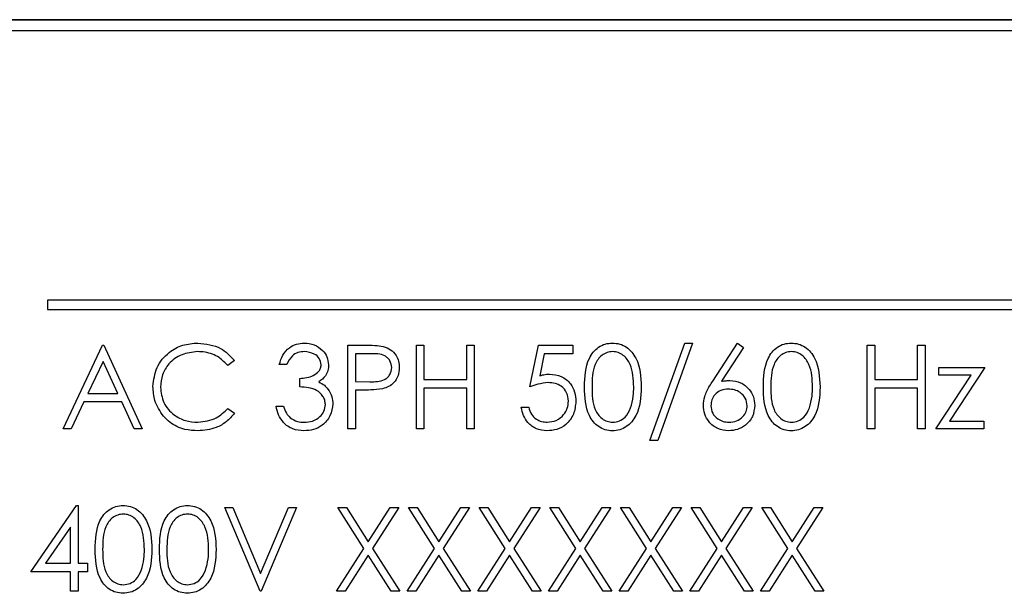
# Paper-space layout 'Blatt3' of a CAD drawing. Header units: millimetres. Extents: x 5 to 418, y 2 to 292.
# Tile 37 of 58: x 114.36 to 119.67, y 185.87 to 188.96. Entities that reach past the tile are written whole.
import ezdxf

# ---------------------------------------------------------------- set-up
doc = ezdxf.new("R2010")
doc.units = ezdxf.units.MM

psp = doc.layouts.new('Blatt3')

# ---------------------------------------------------------------- linework, layer by layer
at = {"color": 7, "linetype": 'Continuous', "lineweight": 25}
for p, q in [((124.5741, 188.9624), (111.9491, 188.9624)), ((124.5741, 188.9606), (111.9491, 188.9606)), ((124.5133, 188.9016), (112.0133, 188.9016)), ((122.2633, 187.4516), (114.5133, 187.4516)), ((114.5133, 187.4516), (114.5133, 187.4016)), ((114.5133, 187.4016), (122.2633, 187.4016)), ((114.5977, 186.7593), (114.8111, 187.2093)), ((114.8111, 187.2093), (114.8169, 187.2093)), ((114.8169, 187.2093), (115.0246, 186.7593)), ((116.1323, 187.2093), (116.2206, 187.2093)), ((116.1323, 186.7593), (116.1323, 187.2093)), ((116.5015, 187.2093), (116.5419, 187.2093)), ((116.5015, 186.7593), (116.5015, 187.2093)), ((116.5419, 187.2093), (116.5419, 187.0247)), ((116.7727, 187.0247), (116.7727, 187.2093)), ((116.7727, 187.2093), (116.8131, 187.2093)), ((116.8131, 187.2093), (116.8131, 186.7593)), ((117.1131, 186.9843), (117.1592, 187.2093)), ((117.1592, 187.2093), (117.3438, 187.2093)), ((117.3438, 187.2093), (117.3438, 187.1632)), ((117.7592, 186.6959), (117.9474, 187.2209)), ((117.99, 187.2209), (117.8018, 186.6959)), ((117.9474, 187.2209), (117.99, 187.2209)), ((118.098, 187.0155), (118.2323, 187.2209)), ((118.2323, 187.2209), (118.2634, 187.1964)), ((118.9304, 187.2093), (118.9708, 187.2093)), ((118.9304, 186.7593), (118.9304, 187.2093)), ((118.9708, 187.2093), (118.9708, 187.0247)), ((119.2015, 187.2093), (119.2419, 187.2093)), ((119.2015, 187.0247), (119.2015, 187.2093)), ((119.2419, 187.2093), (119.2419, 186.7593)), ((116.255, 187.1632), (116.1727, 187.1632)), ((116.1727, 187.1632), (116.1727, 187.0132)), ((117.1908, 187.1632), (117.1665, 187.0448)), ((117.3438, 187.1632), (117.1908, 187.1632)), ((118.2634, 187.1964), (118.1445, 187.0146)), ((114.8136, 187.1216), (114.7321, 186.9497)), ((114.8929, 186.9497), (114.8136, 187.1216)), ((115.5208, 187.1268), (115.4854, 187.0997)), ((115.8035, 187.1055), (115.7631, 187.1055)), ((119.3169, 187.0882), (119.565, 187.0882)), ((119.3169, 187.0478), (119.3169, 187.0882)), ((119.565, 187.0882), (119.3737, 186.7997)), ((115.8727, 186.9843), (115.8727, 187.0305)), ((116.1727, 187.0132), (116.2515, 187.0122)), ((116.5419, 187.0247), (116.7727, 187.0247)), ((118.9708, 187.0247), (119.2015, 187.0247)), ((119.2996, 186.7593), (119.491, 187.0478)), ((119.491, 187.0478), (119.3169, 187.0478)), ((114.7321, 186.9497), (114.8929, 186.9497)), ((116.2049, 186.967), (116.1727, 186.967)), ((116.1727, 186.967), (116.1727, 186.7593)), ((116.7727, 186.9786), (116.5419, 186.9786)), ((116.5419, 186.9786), (116.5419, 186.7593)), ((116.7727, 186.7593), (116.7727, 186.9786)), ((119.2015, 186.9786), (118.9708, 186.9786)), ((118.9708, 186.9786), (118.9708, 186.7593)), ((119.2015, 186.7593), (119.2015, 186.9786)), ((114.7102, 186.9036), (114.6418, 186.7593)), ((114.9142, 186.9036), (114.7102, 186.9036)), ((114.9807, 186.7593), (114.9142, 186.9036)), ((115.4854, 186.869), (115.5208, 186.8422)), ((115.7458, 186.8805), (115.7861, 186.8805)), ((117.0669, 186.8747), (117.1073, 186.8747)), ((119.3737, 186.7997), (119.5592, 186.7997)), ((119.5592, 186.7997), (119.5592, 186.7593)), ((114.6418, 186.7593), (114.5977, 186.7593)), ((115.0246, 186.7593), (114.9807, 186.7593)), ((116.1727, 186.7593), (116.1323, 186.7593)), ((116.5419, 186.7593), (116.5015, 186.7593)), ((116.8131, 186.7593), (116.7727, 186.7593)), ((118.9708, 186.7593), (118.9304, 186.7593)), ((119.2419, 186.7593), (119.2015, 186.7593)), ((119.5592, 186.7593), (119.2996, 186.7593)), ((117.8018, 186.6959), (117.7592, 186.6959)), ((114.4246, 185.9882), (114.6703, 186.3459)), ((114.6703, 186.3459), (114.6785, 186.3459)), ((114.6785, 186.3459), (114.6785, 186.0343)), ((115.4688, 186.3343), (115.5121, 186.3343)), ((115.6592, 185.8843), (115.4688, 186.3343)), ((115.5121, 186.3343), (115.6621, 185.9797)), ((115.6621, 185.9797), (115.8121, 186.3343)), ((115.8554, 186.3343), (115.665, 185.8843)), ((115.8121, 186.3343), (115.8554, 186.3343)), ((116.0775, 186.3343), (116.1241, 186.3343)), ((116.2187, 186.1138), (116.0775, 186.3343)), ((116.1241, 186.3343), (116.2419, 186.1503)), ((116.2419, 186.1503), (116.3597, 186.3343)), ((116.4063, 186.3343), (116.2653, 186.1138)), ((116.3597, 186.3343), (116.4063, 186.3343)), ((116.4583, 186.3343), (116.5049, 186.3343)), ((116.5994, 186.1138), (116.4583, 186.3343)), ((116.5049, 186.3343), (116.6227, 186.1503)), ((116.6227, 186.1503), (116.7405, 186.3343)), ((116.7871, 186.3343), (116.646, 186.1138)), ((116.7405, 186.3343), (116.7871, 186.3343)), ((116.839, 186.3343), (116.8856, 186.3343)), ((116.9802, 186.1138), (116.839, 186.3343)), ((116.8856, 186.3343), (117.0035, 186.1503)), ((117.0035, 186.1503), (117.1213, 186.3343)), ((117.1679, 186.3343), (117.0268, 186.1138)), ((117.1213, 186.3343), (117.1679, 186.3343)), ((117.361, 186.1138), (117.2198, 186.3343)), ((117.2198, 186.3343), (117.2664, 186.3343)), ((117.2664, 186.3343), (117.3842, 186.1503)), ((117.3842, 186.1503), (117.502, 186.3343)), ((117.5486, 186.3343), (117.4076, 186.1138)), ((117.502, 186.3343), (117.5486, 186.3343)), ((117.6006, 186.3343), (117.6472, 186.3343)), ((117.7417, 186.1138), (117.6006, 186.3343)), ((117.6472, 186.3343), (117.765, 186.1503)), ((117.765, 186.1503), (117.8828, 186.3343)), ((117.9294, 186.3343), (117.7883, 186.1138)), ((117.8828, 186.3343), (117.9294, 186.3343)), ((118.1225, 186.1138), (117.9813, 186.3343)), ((117.9813, 186.3343), (118.0279, 186.3343)), ((118.0279, 186.3343), (118.1458, 186.1503)), ((118.1458, 186.1503), (118.2636, 186.3343)), ((118.3102, 186.3343), (118.1691, 186.1138)), ((118.2636, 186.3343), (118.3102, 186.3343)), ((118.5033, 186.1138), (118.3621, 186.3343)), ((118.3621, 186.3343), (118.4087, 186.3343)), ((118.4087, 186.3343), (118.5265, 186.1503)), ((118.5265, 186.1503), (118.6444, 186.3343)), ((118.691, 186.3343), (118.5499, 186.1138)), ((118.6444, 186.3343), (118.691, 186.3343)), ((114.6381, 186.2298), (114.5039, 186.0343)), ((114.6381, 186.0343), (114.6381, 186.2298)), ((116.0717, 185.8843), (116.2187, 186.1138)), ((116.2653, 186.1138), (116.4121, 185.8843)), ((116.4525, 185.8843), (116.5994, 186.1138)), ((116.646, 186.1138), (116.7929, 185.8843)), ((116.8333, 185.8843), (116.9802, 186.1138)), ((117.0268, 186.1138), (117.1736, 185.8843)), ((117.214, 185.8843), (117.361, 186.1138)), ((117.4076, 186.1138), (117.5544, 185.8843)), ((117.5948, 185.8843), (117.7417, 186.1138)), ((117.7883, 186.1138), (117.9352, 185.8843)), ((117.9756, 185.8843), (118.1225, 186.1138)), ((118.1691, 186.1138), (118.316, 185.8843)), ((118.3563, 185.8843), (118.5033, 186.1138)), ((118.5499, 186.1138), (118.6967, 185.8843)), ((116.2419, 186.0774), (116.1183, 185.8843)), ((116.3655, 185.8843), (116.2419, 186.0774)), ((116.6227, 186.0774), (116.4991, 185.8843)), ((116.7463, 185.8843), (116.6227, 186.0774)), ((117.0035, 186.0774), (116.8799, 185.8843)), ((117.127, 185.8843), (117.0035, 186.0774)), ((117.3842, 186.0774), (117.2606, 185.8843)), ((117.5078, 185.8843), (117.3842, 186.0774)), ((117.765, 186.0774), (117.6414, 185.8843)), ((117.8886, 185.8843), (117.765, 186.0774)), ((118.1458, 186.0774), (118.0222, 185.8843)), ((118.2694, 185.8843), (118.1458, 186.0774)), ((118.5265, 186.0774), (118.4029, 185.8843)), ((118.6501, 185.8843), (118.5265, 186.0774)), ((114.5039, 186.0343), (114.6381, 186.0343)), ((114.6785, 186.0343), (114.7304, 186.0343)), ((114.7304, 186.0343), (114.7304, 185.9882)), ((114.6381, 185.9882), (114.4246, 185.9882)), ((114.6381, 185.8843), (114.6381, 185.9882)), ((114.7304, 185.9882), (114.6785, 185.9882)), ((114.6785, 185.9882), (114.6785, 185.8843)), ((114.6785, 185.8843), (114.6381, 185.8843)), ((115.665, 185.8843), (115.6592, 185.8843)), ((116.1183, 185.8843), (116.0717, 185.8843)), ((116.4121, 185.8843), (116.3655, 185.8843)), ((116.4991, 185.8843), (116.4525, 185.8843)), ((116.7929, 185.8843), (116.7463, 185.8843)), ((116.8799, 185.8843), (116.8333, 185.8843)), ((117.1736, 185.8843), (117.127, 185.8843)), ((117.2606, 185.8843), (117.214, 185.8843)), ((117.5544, 185.8843), (117.5078, 185.8843)), ((117.6414, 185.8843), (117.5948, 185.8843)), ((117.9352, 185.8843), (117.8886, 185.8843)), ((118.0222, 185.8843), (117.9756, 185.8843)), ((118.316, 185.8843), (118.2694, 185.8843)), ((118.4029, 185.8843), (118.3563, 185.8843)), ((118.6967, 185.8843), (118.6501, 185.8843))]:
    psp.add_line(p, q, dxfattribs=at)
for points, knots in [([(115.0823, 186.987), (115.0864, 187.0222), (115.0946, 187.0928), (115.1612, 187.17), (115.2413, 187.2147), (115.2967, 187.2188), (115.3244, 187.2209)], [0, 0, 0, 0, 0.279511, 0.559077, 0.779372, 1, 1, 1, 1]), ([(115.3244, 187.2209), (115.3676, 187.2161), (115.4449, 187.2075), (115.4975, 187.1515), (115.5208, 187.1268)], [0, 0, 0, 0, 0.559518, 1, 1, 1, 1]), ([(115.7631, 187.1055), (115.7683, 187.1228), (115.7786, 187.1574), (115.813, 187.1956), (115.8546, 187.2176), (115.8829, 187.2198), (115.897, 187.2209)], [0, 0, 0, 0, 0.280295, 0.559686, 0.779748, 1, 1, 1, 1]), ([(115.897, 187.2209), (115.9152, 187.2189), (115.9517, 187.215), (115.9952, 187.1861), (116.0229, 187.1469), (116.0266, 187.1183), (116.0285, 187.104)], [0, 0, 0, 0, 0.280082, 0.559866, 0.780107, 1, 1, 1, 1]), ([(116.2206, 187.2093), (116.2398, 187.2094), (116.2741, 187.2095), (116.3081, 187.2047), (116.323, 187.2026)], [0, 0, 0, 0, 0.560308, 1, 1, 1, 1]), ([(117.4073, 186.9842), (117.409, 187.0379), (117.4112, 187.1051), (117.4532, 187.1727), (117.4824, 187.1996), (117.5183, 187.2177), (117.5446, 187.2198), (117.5578, 187.2209)], [0, 0, 0, 0, 0.498702, 0.624182, 0.749468, 0.874745, 1, 1, 1, 1]), ([(117.5578, 187.2209), (117.571, 187.2198), (117.5975, 187.2177), (117.6458, 187.1942), (117.7066, 187.1191), (117.7105, 187.0382), (117.7131, 186.9842)], [0, 0, 0, 0, 0.125604, 0.251203, 0.50058, 1, 1, 1, 1]), ([(118.3708, 186.9842), (118.3725, 187.0379), (118.3747, 187.1051), (118.4166, 187.1727), (118.4458, 187.1996), (118.4818, 187.2177), (118.5081, 187.2198), (118.5212, 187.2209)], [0, 0, 0, 0, 0.4986989, 0.6241783, 0.7494643, 0.874746, 1, 1, 1, 1]), ([(118.5212, 187.2209), (118.5345, 187.2198), (118.5609, 187.2177), (118.6092, 187.1942), (118.6701, 187.1191), (118.6739, 187.0382), (118.6765, 186.9842)], [0, 0, 0, 0, 0.125599, 0.251198, 0.500576, 1, 1, 1, 1]), ([(115.3219, 187.1747), (115.2932, 187.1714), (115.2357, 187.1649), (115.1687, 187.116), (115.1288, 187.0518), (115.1247, 187.0065), (115.1227, 186.9839)], [0, 0, 0, 0, 0.279856, 0.55952, 0.779684, 1, 1, 1, 1]), ([(115.4854, 187.0997), (115.4707, 187.115), (115.4465, 187.1403), (115.4026, 187.1616), (115.3629, 187.1729), (115.3356, 187.1741), (115.3219, 187.1747)], [0, 0, 0, 0, 0.339331, 0.559471, 0.779724, 1, 1, 1, 1]), ([(115.8976, 187.1747), (115.8859, 187.1738), (115.8625, 187.1719), (115.8253, 187.1494), (115.8117, 187.1222), (115.8035, 187.1055)], [0, 0, 0, 0, 0.280644, 0.560367, 1, 1, 1, 1]), ([(115.9881, 187.1041), (115.9858, 187.1159), (115.9812, 187.1396), (115.9468, 187.1687), (115.9162, 187.1724), (115.8976, 187.1747)], [0, 0, 0, 0, 0.278855, 0.560073, 1, 1, 1, 1]), ([(116.3688, 187.0885), (116.3668, 187.1014), (116.3637, 187.1208), (116.3472, 187.1411), (116.3154, 187.1639), (116.2818, 187.1635), (116.255, 187.1632)], [0, 0, 0, 0, 0.24896, 0.374726, 0.50038, 1, 1, 1, 1]), ([(116.323, 187.2026), (116.3367, 187.1976), (116.3641, 187.1878), (116.3923, 187.1573), (116.4072, 187.1228), (116.4086, 187.1), (116.4092, 187.0886)], [0, 0, 0, 0, 0.279707, 0.559382, 0.779511, 1, 1, 1, 1]), ([(117.5591, 187.1747), (117.5488, 187.1737), (117.5281, 187.1716), (117.5008, 187.1558), (117.4789, 187.1337), (117.4492, 187.0789), (117.4483, 187.0263), (117.4477, 186.9843)], [0, 0, 0, 0, 0.125135, 0.250415, 0.375521, 0.500848, 1, 1, 1, 1]), ([(117.6727, 186.9843), (117.671, 187.0261), (117.6685, 187.0887), (117.6264, 187.1506), (117.59, 187.1715), (117.5694, 187.1736), (117.5591, 187.1747)], [0, 0, 0, 0, 0.500079, 0.749022, 0.874594, 1, 1, 1, 1]), ([(118.5226, 187.1747), (118.5123, 187.1737), (118.4916, 187.1716), (118.4642, 187.1558), (118.4424, 187.1337), (118.4126, 187.0789), (118.4118, 187.0263), (118.4111, 186.9843)], [0, 0, 0, 0, 0.125141, 0.250421, 0.375526, 0.500852, 1, 1, 1, 1]), ([(118.6361, 186.9843), (118.6345, 187.0261), (118.632, 187.0887), (118.5899, 187.1506), (118.5535, 187.1715), (118.5329, 187.1736), (118.5226, 187.1747)], [0, 0, 0, 0, 0.500079, 0.749022, 0.874601, 1, 1, 1, 1]), ([(115.8727, 187.0305), (115.8981, 187.0328), (115.9362, 187.0364), (115.9735, 187.0628), (115.9863, 187.0852), (115.9875, 187.0978), (115.9881, 187.1041)], [0, 0, 0, 0, 0.499413, 0.749016, 0.874547, 1, 1, 1, 1]), ([(116.0285, 187.104), (116.0277, 187.0936), (116.0263, 187.0728), (116.01, 187.0382), (115.9888, 187.0216), (115.9759, 187.0114)], [0, 0, 0, 0, 0.280516, 0.560783, 1, 1, 1, 1]), ([(116.2515, 187.0122), (116.2789, 187.0121), (116.3132, 187.012), (116.3464, 187.0345), (116.3637, 187.0552), (116.3668, 187.0752), (116.3688, 187.0885)], [0, 0, 0, 0, 0.499715, 0.625349, 0.751082, 1, 1, 1, 1]), ([(116.4092, 187.0886), (116.4082, 187.0738), (116.406, 187.0442), (116.3835, 187.0081), (116.3528, 186.9848), (116.3306, 186.9779), (116.3194, 186.9744)], [0, 0, 0, 0, 0.280104, 0.559316, 0.779455, 1, 1, 1, 1]), ([(117.1665, 187.0448), (117.1763, 187.0475), (117.1936, 187.0523), (117.2116, 187.0532), (117.2195, 187.0536)], [0, 0, 0, 0, 0.560049, 1, 1, 1, 1]), ([(117.2195, 187.0536), (117.2411, 187.0513), (117.2841, 187.0467), (117.3314, 187.0062), (117.3577, 186.957), (117.36, 186.9232), (117.3611, 186.9064)], [0, 0, 0, 0, 0.279691, 0.559025, 0.77929, 1, 1, 1, 1]), ([(115.9759, 187.0114), (115.9864, 187.0059), (116.0051, 186.9961), (116.0187, 186.9801), (116.0247, 186.973)], [0, 0, 0, 0, 0.559771, 1, 1, 1, 1]), ([(117.2122, 187.0074), (117.1932, 187.0054), (117.1591, 187.0019), (117.1271, 186.9897), (117.1131, 186.9843)], [0, 0, 0, 0, 0.559426, 1, 1, 1, 1]), ([(117.3208, 186.9081), (117.3191, 186.9236), (117.3158, 186.9548), (117.2854, 186.9885), (117.2488, 187.0053), (117.2244, 187.0067), (117.2122, 187.0074)], [0, 0, 0, 0, 0.279526, 0.558609, 0.779039, 1, 1, 1, 1]), ([(118.0477, 186.8848), (118.0493, 186.9009), (118.0519, 186.9274), (118.0662, 186.9617), (118.081, 186.9892), (118.0923, 187.0068), (118.098, 187.0155)], [0, 0, 0, 0, 0.339353, 0.55947, 0.779723, 1, 1, 1, 1]), ([(118.1445, 187.0146), (118.1532, 187.016), (118.1686, 187.0184), (118.1842, 187.0188), (118.1911, 187.019)], [0, 0, 0, 0, 0.559928, 1, 1, 1, 1]), ([(118.1911, 187.019), (118.2108, 187.0167), (118.2503, 187.0122), (118.2941, 186.9761), (118.3207, 186.9321), (118.3233, 186.9011), (118.3246, 186.8856)], [0, 0, 0, 0, 0.279636, 0.559327, 0.779529, 1, 1, 1, 1]), ([(115.1394, 186.8265), (115.1207, 186.8538), (115.0874, 186.9025), (115.0839, 186.9611), (115.0823, 186.987)], [0, 0, 0, 0, 0.559017, 1, 1, 1, 1]), ([(115.1227, 186.9839), (115.1261, 186.9548), (115.133, 186.8966), (115.1894, 186.8338), (115.2562, 186.7987), (115.3019, 186.7956), (115.3247, 186.794)], [0, 0, 0, 0, 0.2794353, 0.5589201, 0.7792818, 1, 1, 1, 1]), ([(116.0111, 186.8891), (116.0105, 186.897), (116.0092, 186.9127), (115.9952, 186.9411), (115.9533, 186.9798), (115.9049, 186.9825), (115.8727, 186.9843)], [0, 0, 0, 0, 0.125578, 0.25118, 0.500604, 1, 1, 1, 1]), ([(116.0247, 186.973), (116.0333, 186.9592), (116.0487, 186.9346), (116.0507, 186.9057), (116.0515, 186.893)], [0, 0, 0, 0, 0.559419, 1, 1, 1, 1]), ([(116.3194, 186.9744), (116.2981, 186.9717), (116.2601, 186.967), (116.2217, 186.967), (116.2049, 186.967)], [0, 0, 0, 0, 0.559689, 1, 1, 1, 1]), ([(117.5578, 186.7478), (117.5446, 186.7489), (117.5184, 186.751), (117.4706, 186.7746), (117.4115, 186.8502), (117.409, 186.9305), (117.4073, 186.9842)], [0, 0, 0, 0, 0.1255478, 0.2510848, 0.5002459, 1, 1, 1, 1]), ([(117.4477, 186.9843), (117.448, 186.9423), (117.4485, 186.8793), (117.4917, 186.8179), (117.5282, 186.7973), (117.5488, 186.7951), (117.5591, 186.794)], [0, 0, 0, 0, 0.50029, 0.749089, 0.874605, 1, 1, 1, 1]), ([(117.7131, 186.9842), (117.7106, 186.9302), (117.7068, 186.8492), (117.6456, 186.7746), (117.5975, 186.751), (117.571, 186.7489), (117.5578, 186.7478)], [0, 0, 0, 0, 0.499411, 0.748744, 0.874373, 1, 1, 1, 1]), ([(117.6556, 186.8712), (117.6614, 186.892), (117.6716, 186.929), (117.6724, 186.9674), (117.6727, 186.9843)], [0, 0, 0, 0, 0.559588, 1, 1, 1, 1]), ([(118.1826, 186.9728), (118.1689, 186.9716), (118.1415, 186.9693), (118.1101, 186.9456), (118.091, 186.9154), (118.0891, 186.8939), (118.0881, 186.8832)], [0, 0, 0, 0, 0.2801313, 0.5595147, 0.7797076, 1, 1, 1, 1]), ([(118.2842, 186.8832), (118.2821, 186.8973), (118.278, 186.9256), (118.2485, 186.954), (118.2159, 186.9705), (118.1937, 186.972), (118.1826, 186.9728)], [0, 0, 0, 0, 0.278759, 0.558603, 0.779149, 1, 1, 1, 1]), ([(118.5212, 186.7478), (118.5081, 186.7489), (118.4818, 186.751), (118.434, 186.7746), (118.3749, 186.8502), (118.3724, 186.9305), (118.3708, 186.9842)], [0, 0, 0, 0, 0.125553, 0.251084, 0.500248, 1, 1, 1, 1]), ([(118.4111, 186.9843), (118.4115, 186.9423), (118.412, 186.8793), (118.4552, 186.8179), (118.4917, 186.7973), (118.5123, 186.7951), (118.5226, 186.794)], [0, 0, 0, 0, 0.500289, 0.749083, 0.874605, 1, 1, 1, 1]), ([(118.6765, 186.9842), (118.674, 186.9302), (118.6702, 186.8492), (118.6091, 186.7746), (118.5609, 186.751), (118.5344, 186.7489), (118.5212, 186.7478)], [0, 0, 0, 0, 0.499414, 0.748749, 0.874373, 1, 1, 1, 1]), ([(118.6191, 186.8712), (118.6248, 186.892), (118.6351, 186.929), (118.6358, 186.9674), (118.6361, 186.9843)], [0, 0, 0, 0, 0.559589, 1, 1, 1, 1]), ([(116.0515, 186.893), (116.0483, 186.8709), (116.0418, 186.8267), (115.9996, 186.7782), (115.9481, 186.7518), (115.9133, 186.7491), (115.8959, 186.7478)], [0, 0, 0, 0, 0.279315, 0.558837, 0.779279, 1, 1, 1, 1]), ([(117.3611, 186.9064), (117.3585, 186.883), (117.3532, 186.8364), (117.3128, 186.7821), (117.2594, 186.752), (117.2226, 186.7492), (117.2042, 186.7478)], [0, 0, 0, 0, 0.27986, 0.559265, 0.779422, 1, 1, 1, 1]), ([(117.2065, 186.794), (117.2234, 186.7959), (117.2571, 186.7999), (117.2947, 186.8307), (117.3176, 186.8683), (117.3197, 186.8948), (117.3208, 186.9081)], [0, 0, 0, 0, 0.279619, 0.559353, 0.779547, 1, 1, 1, 1]), ([(115.3247, 186.794), (115.3595, 186.7982), (115.4218, 186.8058), (115.4659, 186.8496), (115.4854, 186.869)], [0, 0, 0, 0, 0.558774, 1, 1, 1, 1]), ([(115.5208, 186.8422), (115.5069, 186.8263), (115.4791, 186.7945), (115.4124, 186.7563), (115.3581, 186.751), (115.325, 186.7478)], [0, 0, 0, 0, 0.280413, 0.560794, 1, 1, 1, 1]), ([(115.8959, 186.7478), (115.8752, 186.7496), (115.834, 186.7532), (115.7853, 186.7878), (115.757, 186.8332), (115.7495, 186.8647), (115.7458, 186.8805)], [0, 0, 0, 0, 0.279885, 0.558978, 0.779264, 1, 1, 1, 1]), ([(115.7861, 186.8805), (115.7903, 186.8674), (115.7976, 186.8441), (115.8141, 186.8262), (115.8214, 186.8183)], [0, 0, 0, 0, 0.560692, 1, 1, 1, 1]), ([(115.8966, 186.794), (115.9122, 186.795), (115.9433, 186.7971), (115.981, 186.8204), (116.0066, 186.8525), (116.0096, 186.8769), (116.0111, 186.8891)], [0, 0, 0, 0, 0.280603, 0.560159, 0.780305, 1, 1, 1, 1]), ([(117.2042, 186.7478), (117.1849, 186.7498), (117.1463, 186.7537), (117.1027, 186.7882), (117.0758, 186.8301), (117.0699, 186.8599), (117.0669, 186.8747)], [0, 0, 0, 0, 0.27963, 0.559024, 0.779388, 1, 1, 1, 1]), ([(117.1073, 186.8747), (117.1108, 186.862), (117.1177, 186.8366), (117.1452, 186.8109), (117.1758, 186.7966), (117.1963, 186.7948), (117.2065, 186.794)], [0, 0, 0, 0, 0.280034, 0.559158, 0.779586, 1, 1, 1, 1]), ([(117.5591, 186.794), (117.5714, 186.7955), (117.596, 186.7986), (117.634, 186.8243), (117.6474, 186.8534), (117.6556, 186.8712)], [0, 0, 0, 0, 0.28026, 0.560777, 1, 1, 1, 1]), ([(118.184, 186.7478), (118.1639, 186.7502), (118.1236, 186.755), (118.0782, 186.7916), (118.0524, 186.8374), (118.0492, 186.869), (118.0477, 186.8848)], [0, 0, 0, 0, 0.279672, 0.559085, 0.779546, 1, 1, 1, 1]), ([(118.0881, 186.8832), (118.09, 186.8694), (118.0939, 186.8417), (118.122, 186.8131), (118.1536, 186.7964), (118.1753, 186.7948), (118.1861, 186.794)], [0, 0, 0, 0, 0.279066, 0.558824, 0.779302, 1, 1, 1, 1]), ([(118.3246, 186.8856), (118.3223, 186.865), (118.3176, 186.8239), (118.2792, 186.7782), (118.2324, 186.7523), (118.2001, 186.7493), (118.184, 186.7478)], [0, 0, 0, 0, 0.279625, 0.558962, 0.779484, 1, 1, 1, 1]), ([(118.1861, 186.794), (118.2, 186.7953), (118.2276, 186.7981), (118.2597, 186.8212), (118.2808, 186.8506), (118.2831, 186.8723), (118.2842, 186.8832)], [0, 0, 0, 0, 0.28001, 0.559847, 0.779989, 1, 1, 1, 1]), ([(118.5226, 186.794), (118.5349, 186.7955), (118.5594, 186.7986), (118.5974, 186.8243), (118.6109, 186.8534), (118.6191, 186.8712)], [0, 0, 0, 0, 0.280248, 0.560767, 1, 1, 1, 1]), ([(115.325, 186.7478), (115.3013, 186.7491), (115.2623, 186.7513), (115.211, 186.7698), (115.1712, 186.7934), (115.15, 186.8155), (115.1394, 186.8265)], [0, 0, 0, 0, 0.339829, 0.559917, 0.779956, 1, 1, 1, 1]), ([(115.8214, 186.8183), (115.8343, 186.8102), (115.8575, 186.7957), (115.8846, 186.7945), (115.8966, 186.794)], [0, 0, 0, 0, 0.558767, 1, 1, 1, 1]), ([(114.7708, 186.1092), (114.7725, 186.1629), (114.7747, 186.2301), (114.8166, 186.2977), (114.8458, 186.3246), (114.8818, 186.3427), (114.9081, 186.3448), (114.9212, 186.3459)], [0, 0, 0, 0, 0.4986989, 0.6241783, 0.7494643, 0.874746, 1, 1, 1, 1]), ([(114.9212, 186.3459), (114.9345, 186.3448), (114.9609, 186.3427), (115.0092, 186.3192), (115.0701, 186.2441), (115.0739, 186.1632), (115.0765, 186.1092)], [0, 0, 0, 0, 0.125599, 0.251198, 0.500576, 1, 1, 1, 1]), ([(115.1169, 186.1092), (115.1187, 186.1629), (115.1208, 186.2301), (115.1628, 186.2977), (115.192, 186.3246), (115.2279, 186.3427), (115.2542, 186.3448), (115.2674, 186.3459)], [0, 0, 0, 0, 0.498702, 0.624182, 0.749469, 0.874751, 1, 1, 1, 1]), ([(115.2674, 186.3459), (115.2806, 186.3448), (115.3071, 186.3427), (115.3554, 186.3192), (115.4162, 186.2441), (115.4201, 186.1632), (115.4227, 186.1092)], [0, 0, 0, 0, 0.125604, 0.251203, 0.50058, 1, 1, 1, 1]), ([(114.9226, 186.2997), (114.9122, 186.2987), (114.8916, 186.2966), (114.8642, 186.2808), (114.8424, 186.2587), (114.8126, 186.2039), (114.8118, 186.1513), (114.8111, 186.1093)], [0, 0, 0, 0, 0.125135, 0.250415, 0.375521, 0.500848, 1, 1, 1, 1]), ([(115.0361, 186.1093), (115.0345, 186.1511), (115.032, 186.2137), (114.9899, 186.2756), (114.9535, 186.2965), (114.9329, 186.2986), (114.9226, 186.2997)], [0, 0, 0, 0, 0.500065, 0.749021, 0.874594, 1, 1, 1, 1]), ([(115.2687, 186.2997), (115.2584, 186.2987), (115.2378, 186.2966), (115.2104, 186.2808), (115.1886, 186.2587), (115.1588, 186.2039), (115.158, 186.1513), (115.1573, 186.1093)], [0, 0, 0, 0, 0.125135, 0.250415, 0.375521, 0.500848, 1, 1, 1, 1]), ([(115.3823, 186.1093), (115.3806, 186.1511), (115.3781, 186.2137), (115.336, 186.2756), (115.2996, 186.2965), (115.279, 186.2986), (115.2687, 186.2997)], [0, 0, 0, 0, 0.500065, 0.749021, 0.874594, 1, 1, 1, 1]), ([(114.9212, 185.8728), (114.9081, 185.8739), (114.8818, 185.876), (114.834, 185.8996), (114.7749, 185.9752), (114.7724, 186.0555), (114.7708, 186.1092)], [0, 0, 0, 0, 0.125553, 0.251089, 0.500249, 1, 1, 1, 1]), ([(114.8111, 186.1093), (114.8115, 186.0673), (114.812, 186.0043), (114.8552, 185.9429), (114.8917, 185.9223), (114.9123, 185.9201), (114.9226, 185.919)], [0, 0, 0, 0, 0.500294, 0.749089, 0.874611, 1, 1, 1, 1]), ([(115.0765, 186.1092), (115.074, 186.0552), (115.0702, 185.9742), (115.0091, 185.8996), (114.9609, 185.876), (114.9344, 185.8739), (114.9212, 185.8728)], [0, 0, 0, 0, 0.499414, 0.748749, 0.874373, 1, 1, 1, 1]), ([(115.0191, 185.9962), (115.0248, 186.017), (115.0351, 186.054), (115.0358, 186.0924), (115.0361, 186.1093)], [0, 0, 0, 0, 0.55959, 1, 1, 1, 1]), ([(115.2674, 185.8728), (115.2542, 185.8739), (115.228, 185.876), (115.1802, 185.8996), (115.1211, 185.9752), (115.1186, 186.0555), (115.1169, 186.1092)], [0, 0, 0, 0, 0.1255478, 0.2510848, 0.5002459, 1, 1, 1, 1]), ([(115.1573, 186.1093), (115.1576, 186.0673), (115.1581, 186.0043), (115.2013, 185.9429), (115.2378, 185.9223), (115.2584, 185.9201), (115.2687, 185.919)], [0, 0, 0, 0, 0.500294, 0.749089, 0.874611, 1, 1, 1, 1]), ([(115.4227, 186.1092), (115.4202, 186.0552), (115.4164, 185.9742), (115.3552, 185.8996), (115.3071, 185.876), (115.2806, 185.8739), (115.2674, 185.8728)], [0, 0, 0, 0, 0.499411, 0.748744, 0.874367, 1, 1, 1, 1]), ([(115.3653, 185.9962), (115.371, 186.017), (115.3812, 186.054), (115.382, 186.0924), (115.3823, 186.1093)], [0, 0, 0, 0, 0.55959, 1, 1, 1, 1]), ([(114.9226, 185.919), (114.9349, 185.9205), (114.9594, 185.9236), (114.9974, 185.9493), (115.0109, 185.9784), (115.0191, 185.9962)], [0, 0, 0, 0, 0.28026, 0.560777, 1, 1, 1, 1]), ([(115.2687, 185.919), (115.281, 185.9205), (115.3056, 185.9236), (115.3436, 185.9493), (115.357, 185.9784), (115.3653, 185.9962)], [0, 0, 0, 0, 0.28026, 0.560777, 1, 1, 1, 1])]:
    psp.add_open_spline(points, degree=3, knots=knots, dxfattribs=at)

doc.saveas('drawing.dxf')
